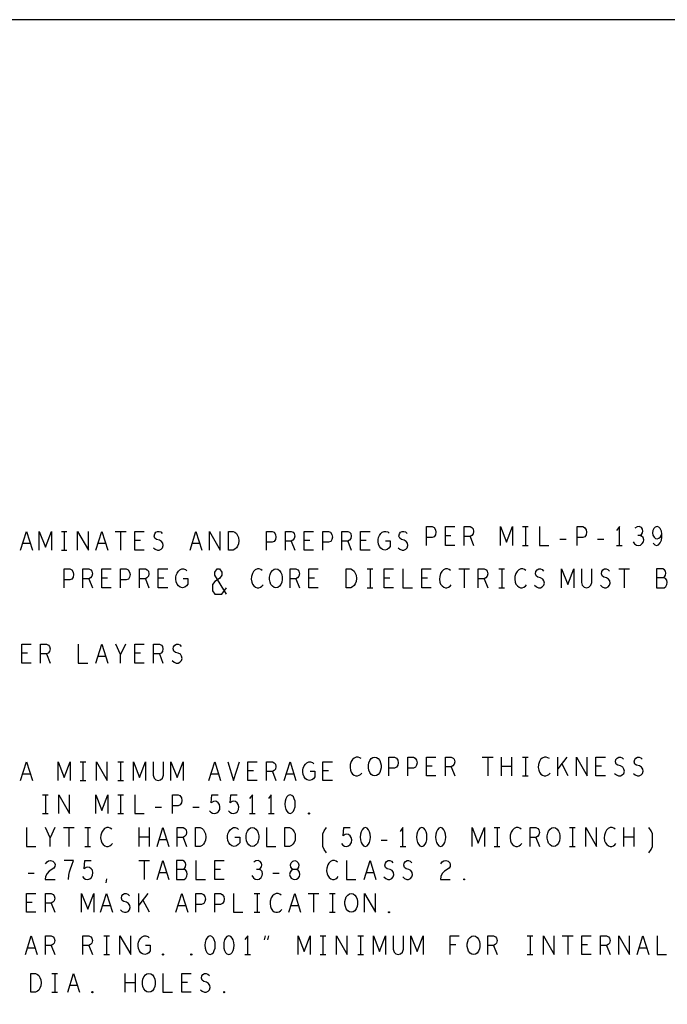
# Model space of a CAD drawing. Extents: x 280 to 610, y 250 to 460.
# Tile 51 of 53: x 518 to 552, y 407 to 460. Entities that reach past the tile are written whole.
import ezdxf

# ---------------------------------------------------------------- set-up
doc = ezdxf.new("R2010")
doc.units = 0
doc.layers.add('RVP8-IFD_G_fab_art', color=2, linetype='CONTINUOUS')

msp = doc.modelspace()

# ---------------------------------------------------------------- linework, layer by layer
at = {"layer": 'RVP8-IFD_G_fab_art'}
for points in [[(279.7, 249.65), (609.7, 249.65), (609.7, 459.65), (279.7, 459.65), (279.7, 249.65), (279.7, 249.65)], [(528.9, 431.45), (528.9, 432.45), (529.15, 432.45), (529.25, 432.4), (529.325, 432.333), (529.388, 432.233), (529.438, 432.117), (529.45, 431.95), (529.438, 431.783), (529.388, 431.667), (529.325, 431.567), (529.25, 431.5), (529.15, 431.45), (528.9, 431.45)], [(531.425, 429.45), (531.325, 429.467), (531.238, 429.533), (531.162, 429.633), (531.112, 429.75), (531.087, 429.883), (531.087, 430.017), (531.112, 430.15), (531.162, 430.267), (531.238, 430.367), (531.325, 430.433), (531.425, 430.45), (531.525, 430.433), (531.612, 430.367), (531.688, 430.267), (531.738, 430.15), (531.763, 430.017), (531.763, 429.883), (531.738, 429.75), (531.688, 429.633), (531.612, 429.533), (531.525, 429.467), (531.425, 429.45)], [(535.15, 429.45), (535.15, 430.45), (535.4, 430.45), (535.5, 430.4), (535.575, 430.333), (535.638, 430.233), (535.688, 430.117), (535.7, 429.95), (535.688, 429.783), (535.638, 429.667), (535.575, 429.567), (535.5, 429.5), (535.4, 429.45), (535.15, 429.45)], [(536.675, 419.45), (536.575, 419.467), (536.488, 419.533), (536.412, 419.633), (536.362, 419.75), (536.337, 419.883), (536.337, 420.017), (536.362, 420.15), (536.412, 420.267), (536.488, 420.367), (536.575, 420.433), (536.675, 420.45), (536.775, 420.433), (536.862, 420.367), (536.938, 420.267), (536.988, 420.15), (537.013, 420.017), (537.013, 419.883), (536.988, 419.75), (536.938, 419.633), (536.862, 419.533), (536.775, 419.467), (536.675, 419.45)], [(532.175, 418.45), (532.075, 418.417), (532, 418.333), (531.95, 418.233), (531.912, 418.1), (531.9, 417.95), (531.912, 417.8), (531.95, 417.667), (532, 417.567), (532.075, 417.483), (532.175, 417.45), (532.275, 417.483), (532.35, 417.567), (532.4, 417.667), (532.438, 417.8), (532.45, 417.95), (532.438, 418.1), (532.4, 418.233), (532.35, 418.333), (532.275, 418.417), (532.175, 418.45)], [(533.175, 417.417), (533.15, 417.433), (533.15, 417.467), (533.175, 417.483), (533.2, 417.467), (533.2, 417.433), (533.175, 417.417)], [(527.15, 415.7), (527.15, 416.7), (527.4, 416.7), (527.5, 416.65), (527.575, 416.583), (527.638, 416.483), (527.688, 416.367), (527.7, 416.2), (527.688, 416.033), (527.638, 415.917), (527.575, 415.817), (527.5, 415.75), (527.4, 415.7), (527.15, 415.7)], [(530.175, 415.7), (530.075, 415.717), (529.988, 415.783), (529.912, 415.883), (529.862, 416), (529.837, 416.133), (529.837, 416.267), (529.862, 416.4), (529.912, 416.517), (529.988, 416.617), (530.075, 416.683), (530.175, 416.7), (530.275, 416.683), (530.362, 416.617), (530.438, 416.517), (530.488, 416.4), (530.513, 416.267), (530.513, 416.133), (530.488, 416), (530.438, 415.883), (530.362, 415.783), (530.275, 415.717), (530.175, 415.7)], [(531.9, 415.7), (531.9, 416.7), (532.15, 416.7), (532.25, 416.65), (532.325, 416.583), (532.388, 416.483), (532.438, 416.367), (532.45, 416.2), (532.438, 416.033), (532.388, 415.917), (532.325, 415.817), (532.25, 415.75), (532.15, 415.7), (531.9, 415.7)], [(536.175, 416.7), (536.075, 416.667), (536, 416.583), (535.95, 416.483), (535.912, 416.35), (535.9, 416.2), (535.912, 416.05), (535.95, 415.917), (536, 415.817), (536.075, 415.733), (536.175, 415.7), (536.275, 415.733), (536.35, 415.817), (536.4, 415.917), (536.438, 416.05), (536.45, 416.2), (536.438, 416.35), (536.4, 416.483), (536.35, 416.583), (536.275, 416.667), (536.175, 416.7)], [(539.175, 416.7), (539.075, 416.667), (539, 416.583), (538.95, 416.483), (538.912, 416.35), (538.9, 416.2), (538.912, 416.05), (538.95, 415.917), (539, 415.817), (539.075, 415.733), (539.175, 415.7), (539.275, 415.733), (539.35, 415.817), (539.4, 415.917), (539.438, 416.05), (539.45, 416.2), (539.438, 416.35), (539.4, 416.483), (539.35, 416.583), (539.275, 416.667), (539.175, 416.7)], [(540.175, 416.7), (540.075, 416.667), (540, 416.583), (539.95, 416.483), (539.912, 416.35), (539.9, 416.2), (539.912, 416.05), (539.95, 415.917), (540, 415.817), (540.075, 415.733), (540.175, 415.7), (540.275, 415.733), (540.35, 415.817), (540.4, 415.917), (540.438, 416.05), (540.45, 416.2), (540.438, 416.35), (540.4, 416.483), (540.35, 416.583), (540.275, 416.667), (540.175, 416.7)], [(546.175, 415.7), (546.075, 415.717), (545.988, 415.783), (545.912, 415.883), (545.862, 416), (545.837, 416.133), (545.837, 416.267), (545.862, 416.4), (545.912, 416.517), (545.988, 416.617), (546.075, 416.683), (546.175, 416.7), (546.275, 416.683), (546.362, 416.617), (546.438, 416.517), (546.488, 416.4), (546.513, 416.267), (546.513, 416.133), (546.488, 416), (546.438, 415.883), (546.362, 415.783), (546.275, 415.717), (546.175, 415.7)], [(532.425, 413.95), (532.512, 413.967), (532.612, 414.017), (532.675, 414.1), (532.7, 414.217), (532.675, 414.333), (532.6, 414.433), (532.488, 414.483), (532.362, 414.483), (532.288, 414.517), (532.225, 414.6), (532.2, 414.717), (532.238, 414.833), (532.325, 414.917), (532.425, 414.95), (532.525, 414.917), (532.612, 414.833), (532.65, 414.717), (532.625, 414.6), (532.562, 414.517), (532.488, 414.483), (532.362, 414.483), (532.25, 414.433), (532.175, 414.333), (532.15, 414.217), (532.175, 414.1), (532.238, 414.017), (532.338, 413.967), (532.425, 413.95)], [(541.425, 413.917), (541.4, 413.933), (541.4, 413.967), (541.425, 413.983), (541.45, 413.967), (541.45, 413.933), (541.425, 413.917)], [(535.425, 412.2), (535.325, 412.217), (535.238, 412.283), (535.162, 412.383), (535.112, 412.5), (535.087, 412.633), (535.087, 412.767), (535.112, 412.9), (535.162, 413.017), (535.238, 413.117), (535.325, 413.183), (535.425, 413.2), (535.525, 413.183), (535.612, 413.117), (535.688, 413.017), (535.738, 412.9), (535.763, 412.767), (535.763, 412.633), (535.738, 412.5), (535.688, 412.383), (535.612, 412.283), (535.525, 412.217), (535.425, 412.2)], [(537.425, 412.167), (537.4, 412.183), (537.4, 412.217), (537.425, 412.233), (537.45, 412.217), (537.45, 412.183), (537.425, 412.167)], [(527.925, 410.95), (527.825, 410.917), (527.75, 410.833), (527.7, 410.733), (527.662, 410.6), (527.65, 410.45), (527.662, 410.3), (527.7, 410.167), (527.75, 410.067), (527.825, 409.983), (527.925, 409.95), (528.025, 409.983), (528.1, 410.067), (528.15, 410.167), (528.188, 410.3), (528.2, 410.45), (528.188, 410.6), (528.15, 410.733), (528.1, 410.833), (528.025, 410.917), (527.925, 410.95)], [(528.925, 410.95), (528.825, 410.917), (528.75, 410.833), (528.7, 410.733), (528.662, 410.6), (528.65, 410.45), (528.662, 410.3), (528.7, 410.167), (528.75, 410.067), (528.825, 409.983), (528.925, 409.95), (529.025, 409.983), (529.1, 410.067), (529.15, 410.167), (529.188, 410.3), (529.2, 410.45), (529.188, 410.6), (529.15, 410.733), (529.1, 410.833), (529.025, 410.917), (528.925, 410.95)], [(541.925, 409.95), (541.825, 409.967), (541.738, 410.033), (541.662, 410.133), (541.612, 410.25), (541.587, 410.383), (541.587, 410.517), (541.612, 410.65), (541.662, 410.767), (541.738, 410.867), (541.825, 410.933), (541.925, 410.95), (542.025, 410.933), (542.112, 410.867), (542.188, 410.767), (542.238, 410.65), (542.263, 410.517), (542.263, 410.383), (542.238, 410.25), (542.188, 410.133), (542.112, 410.033), (542.025, 409.967), (541.925, 409.95)], [(525.425, 409.917), (525.4, 409.933), (525.4, 409.967), (525.425, 409.983), (525.45, 409.967), (525.45, 409.933), (525.425, 409.917)], [(526.925, 409.917), (526.9, 409.933), (526.9, 409.967), (526.925, 409.983), (526.95, 409.967), (526.95, 409.933), (526.925, 409.917)], [(518.4, 407.95), (518.4, 408.95), (518.65, 408.95), (518.75, 408.9), (518.825, 408.833), (518.888, 408.733), (518.938, 408.617), (518.95, 408.45), (518.938, 408.283), (518.888, 408.167), (518.825, 408.067), (518.75, 408), (518.65, 407.95), (518.4, 407.95)], [(524.675, 407.95), (524.575, 407.967), (524.488, 408.033), (524.412, 408.133), (524.362, 408.25), (524.337, 408.383), (524.337, 408.517), (524.362, 408.65), (524.412, 408.767), (524.488, 408.867), (524.575, 408.933), (524.675, 408.95), (524.775, 408.933), (524.862, 408.867), (524.938, 408.767), (524.988, 408.65), (525.013, 408.517), (525.013, 408.383), (524.988, 408.25), (524.938, 408.133), (524.862, 408.033), (524.775, 407.967), (524.675, 407.95)], [(521.675, 407.917), (521.65, 407.933), (521.65, 407.967), (521.675, 407.983), (521.7, 407.967), (521.7, 407.933), (521.675, 407.917)], [(528.675, 407.917), (528.65, 407.933), (528.65, 407.967), (528.675, 407.983), (528.7, 407.967), (528.7, 407.933), (528.675, 407.917)]]:
    msp.add_lwpolyline(points, close=True, dxfattribs=at)
for points in [[(517.862, 431.45), (518.175, 432.45), (518.488, 431.45)], [(518.85, 431.45), (518.85, 432.45), (519.175, 431.617), (519.5, 432.45), (519.5, 431.45)], [(520.025, 432.45), (520.325, 432.45)], [(520.175, 432.45), (520.175, 431.45)], [(520.888, 431.45), (520.888, 432.45), (521.462, 431.45), (521.462, 432.45)], [(521.862, 431.45), (522.175, 432.45), (522.488, 431.45)], [(522.888, 432.45), (523.462, 432.45)], [(523.175, 432.45), (523.175, 431.45)], [(524.425, 431.45), (523.925, 431.45), (523.925, 432.45), (524.425, 432.45)], [(524.912, 431.583), (525.012, 431.5), (525.125, 431.45), (525.225, 431.45), (525.325, 431.5), (525.4, 431.583), (525.438, 431.7), (525.413, 431.817), (525.35, 431.917), (525.238, 431.983), (525.088, 432.017), (525, 432.083), (524.962, 432.2), (524.988, 432.317), (525.05, 432.4), (525.138, 432.45), (525.225, 432.45), (525.312, 432.417), (525.388, 432.333)], [(526.862, 431.45), (527.175, 432.45), (527.488, 431.45)], [(527.888, 431.45), (527.888, 432.45), (528.462, 431.45), (528.462, 432.45)], [(530.925, 431.45), (530.925, 432.45), (531.225, 432.45), (531.325, 432.4), (531.4, 432.283), (531.425, 432.15), (531.4, 432.017), (531.338, 431.917), (531.225, 431.867), (530.925, 431.867)], [(531.925, 431.45), (531.925, 432.45), (532.238, 432.45), (532.338, 432.4), (532.4, 432.333), (532.425, 432.2), (532.4, 432.067), (532.325, 431.983), (532.238, 431.933), (531.925, 431.933)], [(533.425, 431.45), (532.925, 431.45), (532.925, 432.45), (533.425, 432.45)], [(533.925, 431.45), (533.925, 432.45), (534.225, 432.45), (534.325, 432.4), (534.4, 432.283), (534.425, 432.15), (534.4, 432.017), (534.338, 431.917), (534.225, 431.867), (533.925, 431.867)], [(534.925, 431.45), (534.925, 432.45), (535.238, 432.45), (535.338, 432.4), (535.4, 432.333), (535.425, 432.2), (535.4, 432.067), (535.325, 431.983), (535.238, 431.933), (534.925, 431.933)], [(536.425, 431.45), (535.925, 431.45), (535.925, 432.45), (536.425, 432.45)], [(537.25, 431.95), (537.5, 431.95), (537.5, 431.65), (537.425, 431.55), (537.338, 431.483), (537.212, 431.45), (537.088, 431.483), (537, 431.55), (536.925, 431.65), (536.875, 431.767), (536.85, 431.9), (536.85, 432.017), (536.875, 432.117), (536.925, 432.233), (537, 432.333), (537.075, 432.4), (537.175, 432.45), (537.262, 432.45), (537.362, 432.417), (537.438, 432.35)], [(537.912, 431.583), (538.012, 431.5), (538.125, 431.45), (538.225, 431.45), (538.325, 431.5), (538.4, 431.583), (538.438, 431.7), (538.413, 431.817), (538.35, 431.917), (538.238, 431.983), (538.088, 432.017), (538, 432.083), (537.962, 432.2), (537.988, 432.317), (538.05, 432.4), (538.138, 432.45), (538.225, 432.45), (538.312, 432.417), (538.388, 432.333)], [(539.425, 431.7), (539.425, 432.7), (539.725, 432.7), (539.825, 432.65), (539.9, 432.533), (539.925, 432.4), (539.9, 432.267), (539.838, 432.167), (539.725, 432.117), (539.425, 432.117)], [(540.925, 431.7), (540.425, 431.7), (540.425, 432.7), (540.925, 432.7)], [(541.425, 431.7), (541.425, 432.7), (541.738, 432.7), (541.838, 432.65), (541.9, 432.583), (541.925, 432.45), (541.9, 432.317), (541.825, 432.233), (541.738, 432.183), (541.425, 432.183)], [(543.35, 431.7), (543.35, 432.7), (543.675, 431.867), (544, 432.7), (544, 431.7)], [(544.525, 432.7), (544.825, 432.7)], [(544.675, 432.7), (544.675, 431.7)], [(545.425, 432.7), (545.425, 431.7), (545.925, 431.7)], [(547.425, 431.7), (547.425, 432.7), (547.725, 432.7), (547.825, 432.65), (547.9, 432.533), (547.925, 432.4), (547.9, 432.267), (547.838, 432.167), (547.725, 432.117), (547.425, 432.117)], [(549.675, 431.7), (549.675, 432.7), (549.525, 432.5)], [(550.762, 432.233), (550.838, 432.283), (550.9, 432.367), (550.925, 432.467), (550.9, 432.567), (550.838, 432.65), (550.725, 432.7), (550.612, 432.683), (550.5, 432.617)], [(551.462, 431.817), (551.55, 431.733), (551.65, 431.7), (551.75, 431.733), (551.838, 431.833), (551.9, 431.983), (551.925, 432.133), (551.925, 432.317), (551.9, 432.467), (551.838, 432.6), (551.762, 432.667), (551.675, 432.7), (551.575, 432.667), (551.5, 432.6), (551.45, 432.5), (551.425, 432.367), (551.45, 432.25), (551.512, 432.133), (551.588, 432.067), (551.675, 432.05), (551.775, 432.083), (551.85, 432.167), (551.925, 432.317)], [(524.225, 431.967), (523.925, 431.967)], [(532.238, 431.933), (532.425, 431.45)], [(533.225, 431.967), (532.925, 431.967)], [(535.238, 431.933), (535.425, 431.45)], [(536.225, 431.967), (535.925, 431.967)], [(540.725, 432.217), (540.425, 432.217)], [(541.738, 432.183), (541.925, 431.7)], [(546.512, 432.033), (546.838, 432.033)], [(548.512, 432.033), (548.838, 432.033)], [(550.4, 431.9), (550.475, 431.783), (550.575, 431.717), (550.688, 431.7), (550.788, 431.717), (550.888, 431.8), (550.95, 431.9), (550.962, 432), (550.938, 432.117), (550.85, 432.2), (550.762, 432.233), (550.65, 432.233)], [(518.375, 431.8), (517.975, 431.8)], [(520.025, 431.45), (520.325, 431.45)], [(522.375, 431.8), (521.975, 431.8)], [(527.375, 431.8), (526.975, 431.8)], [(544.525, 431.7), (544.825, 431.7)], [(549.525, 431.7), (549.825, 431.7)], [(520.175, 429.45), (520.175, 430.45), (520.475, 430.45), (520.575, 430.4), (520.65, 430.283), (520.675, 430.15), (520.65, 430.017), (520.588, 429.917), (520.475, 429.867), (520.175, 429.867)], [(521.175, 429.45), (521.175, 430.45), (521.488, 430.45), (521.588, 430.4), (521.65, 430.333), (521.675, 430.2), (521.65, 430.067), (521.575, 429.983), (521.488, 429.933), (521.175, 429.933)], [(522.675, 429.45), (522.175, 429.45), (522.175, 430.45), (522.675, 430.45)], [(523.175, 429.45), (523.175, 430.45), (523.475, 430.45), (523.575, 430.4), (523.65, 430.283), (523.675, 430.15), (523.65, 430.017), (523.588, 429.917), (523.475, 429.867), (523.175, 429.867)], [(524.175, 429.45), (524.175, 430.45), (524.488, 430.45), (524.588, 430.4), (524.65, 430.333), (524.675, 430.2), (524.65, 430.067), (524.575, 429.983), (524.488, 429.933), (524.175, 429.933)], [(525.675, 429.45), (525.175, 429.45), (525.175, 430.45), (525.675, 430.45)], [(526.5, 429.95), (526.75, 429.95), (526.75, 429.65), (526.675, 429.55), (526.588, 429.483), (526.462, 429.45), (526.338, 429.483), (526.25, 429.55), (526.175, 429.65), (526.125, 429.767), (526.1, 429.9), (526.1, 430.017), (526.125, 430.117), (526.175, 430.233), (526.25, 430.333), (526.325, 430.4), (526.425, 430.45), (526.512, 430.45), (526.612, 430.417), (526.688, 430.35)], [(528.8, 429.117), (528.175, 430.117), (528.175, 430.283), (528.3, 430.45), (528.425, 430.45), (528.55, 430.283), (528.55, 430.117), (528.425, 429.95), (528.175, 429.783), (528.05, 429.617), (528.05, 429.283), (528.175, 429.117), (528.55, 429.117), (528.8, 429.45)], [(530.7, 430.367), (530.625, 430.417), (530.538, 430.45), (530.438, 430.45), (530.325, 430.4), (530.238, 430.317), (530.175, 430.217), (530.125, 430.05), (530.112, 429.9), (530.138, 429.75), (530.175, 429.65), (530.25, 429.55), (530.338, 429.483), (530.425, 429.45), (530.512, 429.45), (530.6, 429.483), (530.675, 429.533), (530.738, 429.6)], [(532.175, 429.45), (532.175, 430.45), (532.488, 430.45), (532.588, 430.4), (532.65, 430.333), (532.675, 430.2), (532.65, 430.067), (532.575, 429.983), (532.488, 429.933), (532.175, 429.933)], [(533.675, 429.45), (533.175, 429.45), (533.175, 430.45), (533.675, 430.45)], [(536.275, 430.45), (536.575, 430.45)], [(536.425, 430.45), (536.425, 429.45)], [(537.675, 429.45), (537.175, 429.45), (537.175, 430.45), (537.675, 430.45)], [(538.175, 430.45), (538.175, 429.45), (538.675, 429.45)], [(539.675, 429.45), (539.175, 429.45), (539.175, 430.45), (539.675, 430.45)], [(540.7, 430.367), (540.625, 430.417), (540.538, 430.45), (540.438, 430.45), (540.325, 430.4), (540.238, 430.317), (540.175, 430.217), (540.125, 430.05), (540.112, 429.9), (540.138, 429.75), (540.175, 429.65), (540.25, 429.55), (540.338, 429.483), (540.425, 429.45), (540.512, 429.45), (540.6, 429.483), (540.675, 429.533), (540.738, 429.6)], [(541.138, 430.45), (541.712, 430.45)], [(541.425, 430.45), (541.425, 429.45)], [(542.175, 429.45), (542.175, 430.45), (542.488, 430.45), (542.588, 430.4), (542.65, 430.333), (542.675, 430.2), (542.65, 430.067), (542.575, 429.983), (542.488, 429.933), (542.175, 429.933)], [(543.275, 430.45), (543.575, 430.45)], [(543.425, 430.45), (543.425, 429.45)], [(544.7, 430.367), (544.625, 430.417), (544.538, 430.45), (544.438, 430.45), (544.325, 430.4), (544.238, 430.317), (544.175, 430.217), (544.125, 430.05), (544.112, 429.9), (544.138, 429.75), (544.175, 429.65), (544.25, 429.55), (544.338, 429.483), (544.425, 429.45), (544.512, 429.45), (544.6, 429.483), (544.675, 429.533), (544.738, 429.6)], [(545.162, 429.583), (545.262, 429.5), (545.375, 429.45), (545.475, 429.45), (545.575, 429.5), (545.65, 429.583), (545.688, 429.7), (545.663, 429.817), (545.6, 429.917), (545.488, 429.983), (545.338, 430.017), (545.25, 430.083), (545.212, 430.2), (545.238, 430.317), (545.3, 430.4), (545.388, 430.45), (545.475, 430.45), (545.562, 430.417), (545.638, 430.333)], [(546.6, 429.45), (546.6, 430.45), (546.925, 429.617), (547.25, 430.45), (547.25, 429.45)], [(547.65, 430.45), (547.65, 429.733), (547.7, 429.583), (547.8, 429.483), (547.925, 429.45), (548.05, 429.483), (548.15, 429.583), (548.2, 429.733), (548.2, 430.45)], [(548.662, 429.583), (548.762, 429.5), (548.875, 429.45), (548.975, 429.45), (549.075, 429.5), (549.15, 429.583), (549.188, 429.7), (549.163, 429.817), (549.1, 429.917), (548.988, 429.983), (548.838, 430.017), (548.75, 430.083), (548.712, 430.2), (548.738, 430.317), (548.8, 430.4), (548.888, 430.45), (548.975, 430.45), (549.062, 430.417), (549.138, 430.333)], [(549.638, 430.45), (550.212, 430.45)], [(549.925, 430.45), (549.925, 429.45)], [(552.025, 429.983), (552.075, 430.033), (552.112, 430.117), (552.138, 430.233), (552.112, 430.333), (552.062, 430.4), (551.975, 430.45), (551.638, 430.45), (551.638, 429.45), (552.05, 429.45), (552.138, 429.517), (552.188, 429.617), (552.212, 429.733), (552.188, 429.85), (552.112, 429.95), (552.025, 429.983), (551.638, 429.983)], [(521.488, 429.933), (521.675, 429.45)], [(522.475, 429.967), (522.175, 429.967)], [(524.488, 429.933), (524.675, 429.45)], [(525.475, 429.967), (525.175, 429.967)], [(532.488, 429.933), (532.675, 429.45)], [(533.475, 429.967), (533.175, 429.967)], [(537.475, 429.967), (537.175, 429.967)], [(539.475, 429.967), (539.175, 429.967)], [(542.488, 429.933), (542.675, 429.45)], [(536.275, 429.45), (536.575, 429.45)], [(543.275, 429.45), (543.575, 429.45)], [(518.425, 425.45), (517.925, 425.45), (517.925, 426.45), (518.425, 426.45)], [(518.925, 425.45), (518.925, 426.45), (519.238, 426.45), (519.338, 426.4), (519.4, 426.333), (519.425, 426.2), (519.4, 426.067), (519.325, 425.983), (519.238, 425.933), (518.925, 425.933)], [(520.925, 426.45), (520.925, 425.45), (521.425, 425.45)], [(521.862, 425.45), (522.175, 426.45), (522.488, 425.45)], [(523.175, 425.45), (523.175, 425.9), (522.925, 426.45)], [(523.425, 426.45), (523.175, 425.9)], [(524.425, 425.45), (523.925, 425.45), (523.925, 426.45), (524.425, 426.45)], [(524.925, 425.45), (524.925, 426.45), (525.238, 426.45), (525.338, 426.4), (525.4, 426.333), (525.425, 426.2), (525.4, 426.067), (525.325, 425.983), (525.238, 425.933), (524.925, 425.933)], [(525.912, 425.583), (526.012, 425.5), (526.125, 425.45), (526.225, 425.45), (526.325, 425.5), (526.4, 425.583), (526.438, 425.7), (526.413, 425.817), (526.35, 425.917), (526.238, 425.983), (526.088, 426.017), (526, 426.083), (525.962, 426.2), (525.988, 426.317), (526.05, 426.4), (526.138, 426.45), (526.225, 426.45), (526.312, 426.417), (526.388, 426.333)], [(518.225, 425.967), (517.925, 425.967)], [(519.238, 425.933), (519.425, 425.45)], [(522.375, 425.8), (521.975, 425.8)], [(524.225, 425.967), (523.925, 425.967)], [(525.238, 425.933), (525.425, 425.45)], [(535.95, 420.367), (535.875, 420.417), (535.788, 420.45), (535.688, 420.45), (535.575, 420.4), (535.488, 420.317), (535.425, 420.217), (535.375, 420.05), (535.362, 419.9), (535.388, 419.75), (535.425, 419.65), (535.5, 419.55), (535.588, 419.483), (535.675, 419.45), (535.762, 419.45), (535.85, 419.483), (535.925, 419.533), (535.988, 419.6)], [(537.425, 419.45), (537.425, 420.45), (537.725, 420.45), (537.825, 420.4), (537.9, 420.283), (537.925, 420.15), (537.9, 420.017), (537.838, 419.917), (537.725, 419.867), (537.425, 419.867)], [(538.425, 419.45), (538.425, 420.45), (538.725, 420.45), (538.825, 420.4), (538.9, 420.283), (538.925, 420.15), (538.9, 420.017), (538.838, 419.917), (538.725, 419.867), (538.425, 419.867)], [(539.925, 419.45), (539.425, 419.45), (539.425, 420.45), (539.925, 420.45)], [(540.425, 419.45), (540.425, 420.45), (540.738, 420.45), (540.838, 420.4), (540.9, 420.333), (540.925, 420.2), (540.9, 420.067), (540.825, 419.983), (540.738, 419.933), (540.425, 419.933)], [(542.388, 420.45), (542.962, 420.45)], [(542.675, 420.45), (542.675, 419.45)], [(543.412, 419.45), (543.412, 420.45)], [(543.938, 420.45), (543.938, 419.45)], [(544.525, 420.45), (544.825, 420.45)], [(544.675, 420.45), (544.675, 419.45)], [(545.95, 420.367), (545.875, 420.417), (545.788, 420.45), (545.688, 420.45), (545.575, 420.4), (545.488, 420.317), (545.425, 420.217), (545.375, 420.05), (545.362, 419.9), (545.388, 419.75), (545.425, 419.65), (545.5, 419.55), (545.588, 419.483), (545.675, 419.45), (545.762, 419.45), (545.85, 419.483), (545.925, 419.533), (545.988, 419.6)], [(546.4, 419.45), (546.4, 420.45)], [(546.875, 420.45), (546.4, 419.833)], [(547.388, 419.45), (547.388, 420.45), (547.962, 419.45), (547.962, 420.45)], [(548.925, 419.45), (548.425, 419.45), (548.425, 420.45), (548.925, 420.45)], [(549.412, 419.583), (549.512, 419.5), (549.625, 419.45), (549.725, 419.45), (549.825, 419.5), (549.9, 419.583), (549.938, 419.7), (549.913, 419.817), (549.85, 419.917), (549.738, 419.983), (549.588, 420.017), (549.5, 420.083), (549.462, 420.2), (549.488, 420.317), (549.55, 420.4), (549.638, 420.45), (549.725, 420.45), (549.812, 420.417), (549.888, 420.333)], [(550.412, 419.583), (550.512, 419.5), (550.625, 419.45), (550.725, 419.45), (550.825, 419.5), (550.9, 419.583), (550.938, 419.7), (550.913, 419.817), (550.85, 419.917), (550.738, 419.983), (550.588, 420.017), (550.5, 420.083), (550.462, 420.2), (550.488, 420.317), (550.55, 420.4), (550.638, 420.45), (550.725, 420.45), (550.812, 420.417), (550.888, 420.333)], [(517.862, 419.2), (518.175, 420.2), (518.488, 419.2)], [(519.85, 419.2), (519.85, 420.2), (520.175, 419.367), (520.5, 420.2), (520.5, 419.2)], [(521.025, 420.2), (521.325, 420.2)], [(521.175, 420.2), (521.175, 419.2)], [(521.888, 419.2), (521.888, 420.2), (522.463, 419.2), (522.463, 420.2)], [(523.025, 420.2), (523.325, 420.2)], [(523.175, 420.2), (523.175, 419.2)], [(523.85, 419.2), (523.85, 420.2), (524.175, 419.367), (524.5, 420.2), (524.5, 419.2)], [(524.9, 420.2), (524.9, 419.483), (524.95, 419.333), (525.05, 419.233), (525.175, 419.2), (525.3, 419.233), (525.4, 419.333), (525.45, 419.483), (525.45, 420.2)], [(525.85, 419.2), (525.85, 420.2), (526.175, 419.367), (526.5, 420.2), (526.5, 419.2)], [(527.862, 419.2), (528.175, 420.2), (528.488, 419.2)], [(528.862, 420.2), (529.175, 419.2), (529.488, 420.2)], [(530.425, 419.2), (529.925, 419.2), (529.925, 420.2), (530.425, 420.2)], [(530.925, 419.2), (530.925, 420.2), (531.238, 420.2), (531.338, 420.15), (531.4, 420.083), (531.425, 419.95), (531.4, 419.817), (531.325, 419.733), (531.238, 419.683), (530.925, 419.683)], [(531.862, 419.2), (532.175, 420.2), (532.488, 419.2)], [(533.25, 419.7), (533.5, 419.7), (533.5, 419.4), (533.425, 419.3), (533.338, 419.233), (533.212, 419.2), (533.088, 419.233), (533, 419.3), (532.925, 419.4), (532.875, 419.517), (532.85, 419.65), (532.85, 419.767), (532.875, 419.867), (532.925, 419.983), (533, 420.083), (533.075, 420.15), (533.175, 420.2), (533.262, 420.2), (533.362, 420.167), (533.438, 420.1)], [(534.425, 419.2), (533.925, 419.2), (533.925, 420.2), (534.425, 420.2)], [(539.725, 419.967), (539.425, 419.967)], [(540.738, 419.933), (540.925, 419.45)], [(543.938, 419.95), (543.412, 419.95)], [(546.95, 419.45), (546.612, 420.117)], [(548.725, 419.967), (548.425, 419.967)], [(518.375, 419.55), (517.975, 419.55)], [(528.375, 419.55), (527.975, 419.55)], [(530.225, 419.717), (529.925, 419.717)], [(531.238, 419.683), (531.425, 419.2)], [(532.375, 419.55), (531.975, 419.55)], [(534.225, 419.717), (533.925, 419.717)], [(544.525, 419.45), (544.825, 419.45)], [(521.025, 419.2), (521.325, 419.2)], [(523.025, 419.2), (523.325, 419.2)], [(519.025, 418.45), (519.325, 418.45)], [(519.175, 418.45), (519.175, 417.45)], [(519.888, 417.45), (519.888, 418.45), (520.462, 417.45), (520.462, 418.45)], [(521.85, 417.45), (521.85, 418.45), (522.175, 417.617), (522.5, 418.45), (522.5, 417.45)], [(523.025, 418.45), (523.325, 418.45)], [(523.175, 418.45), (523.175, 417.45)], [(523.925, 418.45), (523.925, 417.45), (524.425, 417.45)], [(525.925, 417.45), (525.925, 418.45), (526.225, 418.45), (526.325, 418.4), (526.4, 418.283), (526.425, 418.15), (526.4, 418.017), (526.338, 417.917), (526.225, 417.867), (525.925, 417.867)], [(527.9, 417.6), (527.975, 417.517), (528.062, 417.467), (528.175, 417.45), (528.288, 417.483), (528.375, 417.55), (528.438, 417.667), (528.45, 417.8), (528.425, 417.933), (528.362, 418.017), (528.275, 418.083), (528.188, 418.1), (528.1, 418.083), (527.988, 418.017), (528.025, 418.45), (528.362, 418.45)], [(528.9, 417.6), (528.975, 417.517), (529.062, 417.467), (529.175, 417.45), (529.288, 417.483), (529.375, 417.55), (529.438, 417.667), (529.45, 417.8), (529.425, 417.933), (529.362, 418.017), (529.275, 418.083), (529.188, 418.1), (529.1, 418.083), (528.988, 418.017), (529.025, 418.45), (529.362, 418.45)], [(530.175, 417.45), (530.175, 418.45), (530.025, 418.25)], [(531.175, 417.45), (531.175, 418.45), (531.025, 418.25)], [(525.012, 417.783), (525.338, 417.783)], [(527.012, 417.783), (527.338, 417.783)], [(519.025, 417.45), (519.325, 417.45)], [(523.025, 417.45), (523.325, 417.45)], [(530.025, 417.45), (530.325, 417.45)], [(531.025, 417.45), (531.325, 417.45)], [(518.175, 416.7), (518.175, 415.7), (518.675, 415.7)], [(519.425, 415.7), (519.425, 416.15), (519.175, 416.7)], [(519.675, 416.7), (519.425, 416.15)], [(520.138, 416.7), (520.712, 416.7)], [(520.425, 416.7), (520.425, 415.7)], [(521.275, 416.7), (521.575, 416.7)], [(521.425, 416.7), (521.425, 415.7)], [(522.7, 416.617), (522.625, 416.667), (522.538, 416.7), (522.438, 416.7), (522.325, 416.65), (522.238, 416.567), (522.175, 416.467), (522.125, 416.3), (522.112, 416.15), (522.138, 416), (522.175, 415.9), (522.25, 415.8), (522.338, 415.733), (522.425, 415.7), (522.512, 415.7), (522.6, 415.733), (522.675, 415.783), (522.738, 415.85)], [(524.162, 415.7), (524.162, 416.7)], [(524.688, 416.7), (524.688, 415.7)], [(525.112, 415.7), (525.425, 416.7), (525.738, 415.7)], [(526.175, 415.7), (526.175, 416.7), (526.488, 416.7), (526.588, 416.65), (526.65, 416.583), (526.675, 416.45), (526.65, 416.317), (526.575, 416.233), (526.488, 416.183), (526.175, 416.183)], [(529.25, 416.2), (529.5, 416.2), (529.5, 415.9), (529.425, 415.8), (529.338, 415.733), (529.212, 415.7), (529.088, 415.733), (529, 415.8), (528.925, 415.9), (528.875, 416.017), (528.85, 416.15), (528.85, 416.267), (528.875, 416.367), (528.925, 416.483), (529, 416.583), (529.075, 416.65), (529.175, 416.7), (529.262, 416.7), (529.362, 416.667), (529.438, 416.6)], [(530.925, 416.7), (530.925, 415.7), (531.425, 415.7)], [(534.112, 415.367), (533.988, 415.533), (533.925, 415.7), (533.925, 416.367), (533.988, 416.533), (534.112, 416.7)], [(534.9, 415.85), (534.975, 415.767), (535.062, 415.717), (535.175, 415.7), (535.288, 415.733), (535.375, 415.8), (535.438, 415.917), (535.45, 416.05), (535.425, 416.183), (535.362, 416.267), (535.275, 416.333), (535.188, 416.35), (535.1, 416.333), (534.988, 416.267), (535.025, 416.7), (535.362, 416.7)], [(538.175, 415.7), (538.175, 416.7), (538.025, 416.5)], [(541.85, 415.7), (541.85, 416.7), (542.175, 415.867), (542.5, 416.7), (542.5, 415.7)], [(543.025, 416.7), (543.325, 416.7)], [(543.175, 416.7), (543.175, 415.7)], [(544.45, 416.617), (544.375, 416.667), (544.288, 416.7), (544.188, 416.7), (544.075, 416.65), (543.988, 416.567), (543.925, 416.467), (543.875, 416.3), (543.862, 416.15), (543.888, 416), (543.925, 415.9), (544, 415.8), (544.088, 415.733), (544.175, 415.7), (544.262, 415.7), (544.35, 415.733), (544.425, 415.783), (544.488, 415.85)], [(544.925, 415.7), (544.925, 416.7), (545.238, 416.7), (545.338, 416.65), (545.4, 416.583), (545.425, 416.45), (545.4, 416.317), (545.325, 416.233), (545.238, 416.183), (544.925, 416.183)], [(547.025, 416.7), (547.325, 416.7)], [(547.175, 416.7), (547.175, 415.7)], [(547.888, 415.7), (547.888, 416.7), (548.462, 415.7), (548.462, 416.7)], [(549.45, 416.617), (549.375, 416.667), (549.288, 416.7), (549.188, 416.7), (549.075, 416.65), (548.988, 416.567), (548.925, 416.467), (548.875, 416.3), (548.862, 416.15), (548.888, 416), (548.925, 415.9), (549, 415.8), (549.088, 415.733), (549.175, 415.7), (549.262, 415.7), (549.35, 415.733), (549.425, 415.783), (549.488, 415.85)], [(549.912, 415.7), (549.912, 416.7)], [(550.438, 416.7), (550.438, 415.7)], [(551.238, 415.367), (551.362, 415.533), (551.425, 415.7), (551.425, 416.367), (551.362, 416.533), (551.238, 416.7)], [(524.688, 416.2), (524.162, 416.2)], [(526.488, 416.183), (526.675, 415.7)], [(545.238, 416.183), (545.425, 415.7)], [(550.438, 416.2), (549.912, 416.2)], [(521.275, 415.7), (521.575, 415.7)], [(525.625, 416.05), (525.225, 416.05)], [(537.012, 416.033), (537.338, 416.033)], [(538.025, 415.7), (538.325, 415.7)], [(543.025, 415.7), (543.325, 415.7)], [(547.025, 415.7), (547.325, 415.7)], [(519.187, 414.783), (519.263, 414.883), (519.35, 414.933), (519.45, 414.95), (519.575, 414.917), (519.663, 414.833), (519.688, 414.733), (519.675, 414.633), (519.625, 414.55), (519.375, 414.383), (519.263, 414.267), (519.187, 414.1), (519.162, 413.95), (519.688, 413.95)], [(520.4, 413.95), (520.425, 414.167), (520.462, 414.35), (520.512, 414.517), (520.575, 414.7), (520.675, 414.95), (520.175, 414.95)], [(521.15, 414.1), (521.225, 414.017), (521.312, 413.967), (521.425, 413.95), (521.538, 413.983), (521.625, 414.05), (521.688, 414.167), (521.7, 414.3), (521.675, 414.433), (521.612, 414.517), (521.525, 414.583), (521.438, 414.6), (521.35, 414.583), (521.238, 414.517), (521.275, 414.95), (521.612, 414.95)], [(524.138, 414.95), (524.712, 414.95)], [(524.425, 414.95), (524.425, 413.95)], [(525.112, 413.95), (525.425, 414.95), (525.738, 413.95)], [(526.525, 414.483), (526.575, 414.533), (526.612, 414.617), (526.638, 414.733), (526.612, 414.833), (526.562, 414.9), (526.475, 414.95), (526.138, 414.95), (526.138, 413.95), (526.55, 413.95), (526.638, 414.017), (526.688, 414.117), (526.712, 414.233), (526.688, 414.35), (526.612, 414.45), (526.525, 414.483), (526.138, 414.483)], [(527.175, 414.95), (527.175, 413.95), (527.675, 413.95)], [(528.675, 413.95), (528.175, 413.95), (528.175, 414.95), (528.675, 414.95)], [(530.512, 414.483), (530.588, 414.533), (530.65, 414.617), (530.675, 414.717), (530.65, 414.817), (530.588, 414.9), (530.475, 414.95), (530.362, 414.933), (530.25, 414.867)], [(534.7, 414.867), (534.625, 414.917), (534.538, 414.95), (534.438, 414.95), (534.325, 414.9), (534.238, 414.817), (534.175, 414.717), (534.125, 414.55), (534.112, 414.4), (534.138, 414.25), (534.175, 414.15), (534.25, 414.05), (534.338, 413.983), (534.425, 413.95), (534.512, 413.95), (534.6, 413.983), (534.675, 414.033), (534.738, 414.1)], [(535.175, 414.95), (535.175, 413.95), (535.675, 413.95)], [(536.112, 413.95), (536.425, 414.95), (536.738, 413.95)], [(537.162, 414.083), (537.262, 414), (537.375, 413.95), (537.475, 413.95), (537.575, 414), (537.65, 414.083), (537.688, 414.2), (537.663, 414.317), (537.6, 414.417), (537.488, 414.483), (537.338, 414.517), (537.25, 414.583), (537.212, 414.7), (537.238, 414.817), (537.3, 414.9), (537.388, 414.95), (537.475, 414.95), (537.562, 414.917), (537.638, 414.833)], [(538.162, 414.083), (538.262, 414), (538.375, 413.95), (538.475, 413.95), (538.575, 414), (538.65, 414.083), (538.688, 414.2), (538.663, 414.317), (538.6, 414.417), (538.488, 414.483), (538.338, 414.517), (538.25, 414.583), (538.212, 414.7), (538.238, 414.817), (538.3, 414.9), (538.388, 414.95), (538.475, 414.95), (538.562, 414.917), (538.638, 414.833)], [(540.187, 414.783), (540.262, 414.883), (540.35, 414.933), (540.45, 414.95), (540.575, 414.917), (540.663, 414.833), (540.688, 414.733), (540.675, 414.633), (540.625, 414.55), (540.375, 414.383), (540.262, 414.267), (540.187, 414.1), (540.162, 413.95), (540.688, 413.95)], [(518.262, 414.283), (518.588, 414.283)], [(525.625, 414.3), (525.225, 414.3)], [(528.475, 414.467), (528.175, 414.467)], [(530.15, 414.15), (530.225, 414.033), (530.325, 413.967), (530.438, 413.95), (530.538, 413.967), (530.638, 414.05), (530.7, 414.15), (530.712, 414.25), (530.688, 414.367), (530.6, 414.45), (530.512, 414.483), (530.4, 414.483)], [(531.262, 414.283), (531.588, 414.283)], [(536.625, 414.3), (536.225, 414.3)], [(522.4, 413.767), (522.45, 413.983)], [(518.675, 412.2), (518.175, 412.2), (518.175, 413.2), (518.675, 413.2)], [(519.175, 412.2), (519.175, 413.2), (519.488, 413.2), (519.588, 413.15), (519.65, 413.083), (519.675, 412.95), (519.65, 412.817), (519.575, 412.733), (519.488, 412.683), (519.175, 412.683)], [(521.1, 412.2), (521.1, 413.2), (521.425, 412.367), (521.75, 413.2), (521.75, 412.2)], [(522.112, 412.2), (522.425, 413.2), (522.738, 412.2)], [(523.163, 412.333), (523.262, 412.25), (523.375, 412.2), (523.475, 412.2), (523.575, 412.25), (523.65, 412.333), (523.688, 412.45), (523.663, 412.567), (523.6, 412.667), (523.488, 412.733), (523.338, 412.767), (523.25, 412.833), (523.212, 412.95), (523.238, 413.067), (523.3, 413.15), (523.388, 413.2), (523.475, 413.2), (523.562, 413.167), (523.638, 413.083)], [(524.15, 412.2), (524.15, 413.2)], [(524.625, 413.2), (524.15, 412.583)], [(526.112, 412.2), (526.425, 413.2), (526.738, 412.2)], [(527.175, 412.2), (527.175, 413.2), (527.475, 413.2), (527.575, 413.15), (527.65, 413.033), (527.675, 412.9), (527.65, 412.767), (527.588, 412.667), (527.475, 412.617), (527.175, 412.617)], [(528.175, 412.2), (528.175, 413.2), (528.475, 413.2), (528.575, 413.15), (528.65, 413.033), (528.675, 412.9), (528.65, 412.767), (528.588, 412.667), (528.475, 412.617), (528.175, 412.617)], [(529.175, 413.2), (529.175, 412.2), (529.675, 412.2)], [(530.275, 413.2), (530.575, 413.2)], [(530.425, 413.2), (530.425, 412.2)], [(531.7, 413.117), (531.625, 413.167), (531.538, 413.2), (531.438, 413.2), (531.325, 413.15), (531.238, 413.067), (531.175, 412.967), (531.125, 412.8), (531.112, 412.65), (531.138, 412.5), (531.175, 412.4), (531.25, 412.3), (531.338, 412.233), (531.425, 412.2), (531.512, 412.2), (531.6, 412.233), (531.675, 412.283), (531.738, 412.35)], [(532.112, 412.2), (532.425, 413.2), (532.738, 412.2)], [(533.138, 413.2), (533.712, 413.2)], [(533.425, 413.2), (533.425, 412.2)], [(534.275, 413.2), (534.575, 413.2)], [(534.425, 413.2), (534.425, 412.2)], [(536.138, 412.2), (536.138, 413.2), (536.712, 412.2), (536.712, 413.2)], [(518.475, 412.717), (518.175, 412.717)], [(519.488, 412.683), (519.675, 412.2)], [(522.625, 412.55), (522.225, 412.55)], [(524.7, 412.2), (524.362, 412.867)], [(526.625, 412.55), (526.225, 412.55)], [(532.625, 412.55), (532.225, 412.55)], [(530.275, 412.2), (530.575, 412.2)], [(534.275, 412.2), (534.575, 412.2)], [(518.112, 409.95), (518.425, 410.95), (518.738, 409.95)], [(519.175, 409.95), (519.175, 410.95), (519.488, 410.95), (519.588, 410.9), (519.65, 410.833), (519.675, 410.7), (519.65, 410.567), (519.575, 410.483), (519.488, 410.433), (519.175, 410.433)], [(521.175, 409.95), (521.175, 410.95), (521.488, 410.95), (521.588, 410.9), (521.65, 410.833), (521.675, 410.7), (521.65, 410.567), (521.575, 410.483), (521.488, 410.433), (521.175, 410.433)], [(522.275, 410.95), (522.575, 410.95)], [(522.425, 410.95), (522.425, 409.95)], [(523.138, 409.95), (523.138, 410.95), (523.713, 409.95), (523.713, 410.95)], [(524.5, 410.45), (524.75, 410.45), (524.75, 410.15), (524.675, 410.05), (524.588, 409.983), (524.462, 409.95), (524.338, 409.983), (524.25, 410.05), (524.175, 410.15), (524.125, 410.267), (524.1, 410.4), (524.1, 410.517), (524.125, 410.617), (524.175, 410.733), (524.25, 410.833), (524.325, 410.9), (524.425, 410.95), (524.512, 410.95), (524.612, 410.917), (524.688, 410.85)], [(529.925, 409.95), (529.925, 410.95), (529.775, 410.75)], [(530.812, 410.733), (530.875, 410.95)], [(531.038, 410.95), (530.975, 410.733)], [(532.6, 409.95), (532.6, 410.95), (532.925, 410.117), (533.25, 410.95), (533.25, 409.95)], [(533.775, 410.95), (534.075, 410.95)], [(533.925, 410.95), (533.925, 409.95)], [(534.638, 409.95), (534.638, 410.95), (535.212, 409.95), (535.212, 410.95)], [(535.775, 410.95), (536.075, 410.95)], [(535.925, 410.95), (535.925, 409.95)], [(536.6, 409.95), (536.6, 410.95), (536.925, 410.117), (537.25, 410.95), (537.25, 409.95)], [(537.65, 410.95), (537.65, 410.233), (537.7, 410.083), (537.8, 409.983), (537.925, 409.95), (538.05, 409.983), (538.15, 410.083), (538.2, 410.233), (538.2, 410.95)], [(538.6, 409.95), (538.6, 410.95), (538.925, 410.117), (539.25, 410.95), (539.25, 409.95)], [(540.687, 409.95), (540.687, 410.95), (541.163, 410.95)], [(542.675, 409.95), (542.675, 410.95), (542.988, 410.95), (543.088, 410.9), (543.15, 410.833), (543.175, 410.7), (543.15, 410.567), (543.075, 410.483), (542.988, 410.433), (542.675, 410.433)], [(544.775, 410.95), (545.075, 410.95)], [(544.925, 410.95), (544.925, 409.95)], [(545.638, 409.95), (545.638, 410.95), (546.212, 409.95), (546.212, 410.95)], [(546.638, 410.95), (547.212, 410.95)], [(546.925, 410.95), (546.925, 409.95)], [(548.175, 409.95), (547.675, 409.95), (547.675, 410.95), (548.175, 410.95)], [(548.675, 409.95), (548.675, 410.95), (548.988, 410.95), (549.088, 410.9), (549.15, 410.833), (549.175, 410.7), (549.15, 410.567), (549.075, 410.483), (548.988, 410.433), (548.675, 410.433)], [(549.638, 409.95), (549.638, 410.95), (550.212, 409.95), (550.212, 410.95)], [(550.612, 409.95), (550.925, 410.95), (551.238, 409.95)], [(551.675, 410.95), (551.675, 409.95), (552.175, 409.95)], [(519.488, 410.433), (519.675, 409.95)], [(521.488, 410.433), (521.675, 409.95)], [(540.988, 410.467), (540.687, 410.467)], [(542.988, 410.433), (543.175, 409.95)], [(547.975, 410.467), (547.675, 410.467)], [(548.988, 410.433), (549.175, 409.95)], [(518.625, 410.3), (518.225, 410.3)], [(522.275, 409.95), (522.575, 409.95)], [(529.775, 409.95), (530.075, 409.95)], [(533.775, 409.95), (534.075, 409.95)], [(535.775, 409.95), (536.075, 409.95)], [(544.775, 409.95), (545.075, 409.95)], [(551.125, 410.3), (550.725, 410.3)], [(519.525, 408.95), (519.825, 408.95)], [(519.675, 408.95), (519.675, 407.95)], [(520.362, 407.95), (520.675, 408.95), (520.988, 407.95)], [(523.412, 407.95), (523.412, 408.95)], [(523.938, 408.95), (523.938, 407.95)], [(525.425, 408.95), (525.425, 407.95), (525.925, 407.95)], [(526.925, 407.95), (526.425, 407.95), (526.425, 408.95), (526.925, 408.95)], [(527.412, 408.083), (527.512, 408), (527.625, 407.95), (527.725, 407.95), (527.825, 408), (527.9, 408.083), (527.938, 408.2), (527.913, 408.317), (527.85, 408.417), (527.738, 408.483), (527.588, 408.517), (527.5, 408.583), (527.462, 408.7), (527.488, 408.817), (527.55, 408.9), (527.638, 408.95), (527.725, 408.95), (527.812, 408.917), (527.888, 408.833)], [(520.875, 408.3), (520.475, 408.3)], [(523.938, 408.45), (523.412, 408.45)], [(526.725, 408.467), (526.425, 408.467)], [(519.525, 407.95), (519.825, 407.95)]]:
    msp.add_lwpolyline(points, dxfattribs=at)

doc.saveas('drawing.dxf')
